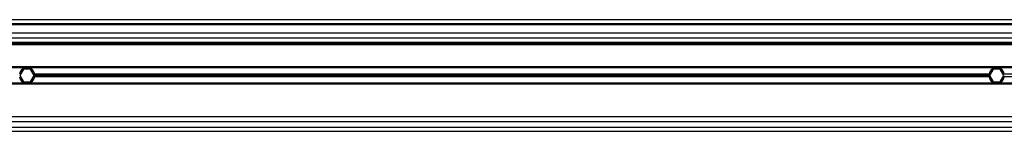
# Model space of a CAD drawing. Header units: millimetres. Extents: x 0 to 420, y 0 to 297.
# Tile 10 of 17: x 76.68 to 94.69, y 219.4 to 221.44. Entities that reach past the tile are written whole.
import ezdxf

# ---------------------------------------------------------------- set-up
doc = ezdxf.new("R2010")
doc.units = ezdxf.units.MM

msp = doc.modelspace()

# ---------------------------------------------------------------- linework, layer by layer
at = {"color": 7, "linetype": 'Continuous', "lineweight": 25}
for p, q in [((219.6867, 221.44049), (56.70875, 221.44049)), ((219.6633, 221.36491), (57.748, 221.36491)), ((219.58772, 221.34601), (58.22038, 221.34601)), ((214.10803, 221.19485), (63.70007, 221.19485)), ((214.10803, 221.10037), (63.70007, 221.10037)), ((214.10803, 221.02101), (63.70007, 221.02101)), ((214.10803, 221.00212), (63.70007, 221.00212)), ((214.10803, 220.98322), (63.70007, 220.98322)), ((137.99707, 220.57697), (66.15648, 220.57697)), ((76.78836, 220.55996), (66.15648, 220.55996)), ((76.74597, 220.53351), (76.68052, 220.42014)), ((76.87689, 220.53351), (76.74597, 220.53351)), ((76.78836, 220.55996), (76.83449, 220.55996)), ((94.52911, 220.55996), (76.83449, 220.55996)), ((76.94234, 220.42014), (76.87689, 220.53351)), ((94.48672, 220.53351), (94.42127, 220.42014)), ((94.61763, 220.53351), (94.48672, 220.53351)), ((94.57524, 220.55996), (94.52911, 220.55996)), ((112.26986, 220.55996), (94.57524, 220.55996)), ((94.68309, 220.42014), (94.61763, 220.53351)), ((76.68052, 220.42014), (76.74597, 220.30676)), ((76.87689, 220.30676), (76.94234, 220.42014)), ((94.41295, 220.44659), (76.95065, 220.44659)), ((94.41295, 220.39368), (76.95065, 220.39368)), ((94.41046, 220.42014), (76.95315, 220.42014)), ((94.42127, 220.42014), (94.48672, 220.30676)), ((94.61763, 220.30676), (94.68309, 220.42014)), ((112.1537, 220.44659), (94.6914, 220.44659)), ((112.1537, 220.39368), (94.6914, 220.39368)), ((76.78836, 220.28031), (66.15648, 220.28031)), ((137.99707, 220.2633), (66.15648, 220.2633)), ((76.74597, 220.30676), (76.87689, 220.30676)), ((76.83449, 220.28031), (76.78836, 220.28031)), ((94.52911, 220.28031), (76.83449, 220.28031)), ((94.48672, 220.30676), (94.61763, 220.30676)), ((94.57524, 220.28031), (94.52911, 220.28031)), ((112.26986, 220.28031), (94.57524, 220.28031)), ((137.99707, 219.66432), (63.70007, 219.66432)), ((57.748, 219.47536), (137.99707, 219.47536)), ((137.99707, 219.56984), (63.70007, 219.56984)), ((56.70875, 219.39978), (137.99707, 219.39978))]:
    msp.add_line(p, q, dxfattribs=at)
for centre, start, end in [((76.81143, 220.42014), 99.366789, 169.241682), ((76.81143, 220.42014), 10.758318, 80.633211), ((94.55218, 220.42014), 99.366789, 169.241682), ((94.55218, 220.42014), 10.758318, 80.633211), ((76.81143, 220.42014), 190.758318, 260.633211), ((76.81143, 220.42014), 279.366789, 349.241682), ((76.81143, 220.42014), 0, 10.758318), ((76.81143, 220.42014), 349.241682, 0), ((94.55218, 220.42014), 169.241682, 180), ((94.55218, 220.42014), 180, 190.758318), ((94.55218, 220.42014), 190.758318, 260.633211), ((94.55218, 220.42014), 279.366789, 349.241682)]:
    msp.add_arc(centre, 0.14172, start, end, dxfattribs=at)

doc.saveas('drawing.dxf')
